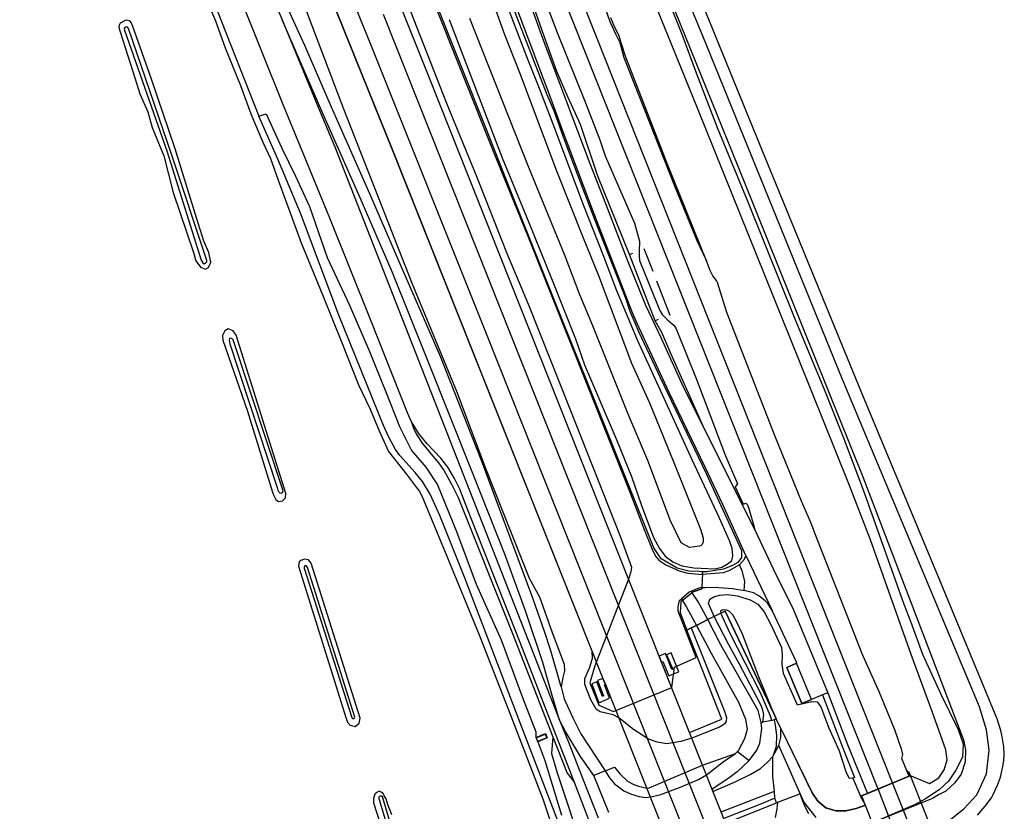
# Model space of a CAD drawing. Header units: metres. Extents: x 102000 to 105000, y 414600 to 420766.
# Tile 16 of 256: x 103266 to 103509, y 415241 to 415437. Entities that reach past the tile are written whole.
import ezdxf

# ---------------------------------------------------------------- set-up
doc = ezdxf.new("R2010")
doc.units = ezdxf.units.M
doc.layers.get('0').update_dxf_attribs({"color": 8})

msp = doc.modelspace()

# ---------------------------------------------------------------- linework, layer by layer
for p, q in [((103477.54, 415246.93), (103265.84, 415779.77)), ((103433.09, 415414.69), (103367.62, 415576.01)), ((103433.09, 415414.69), (103367.62, 415576.01)), ((103367.12, 415421.74), (103332.36, 415508.63)), ((103323.29, 415502.46), (103352.61, 415430.06)), ((103434.51, 415432.29), (103406.96, 415499.63)), ((103325.33, 415484.88), (103357.93, 415404.15)), ((103357.93, 415404.15), (103325.33, 415484.88)), ((103408.36, 415431.95), (103388.05, 415482.86)), ((103413.03, 415474.78), (103444.44, 415396.89)), ((103380.85, 415409.85), (103357.28, 415469.05)), ((103380.85, 415409.85), (103357.28, 415469.05)), ((103448.53, 415405.77), (103425.34, 415462.65)), ((103397.01, 415416.96), (103381.48, 415458.19)), ((103389.43, 415457.29), (103398.52, 415433.42)), ((103421.29, 415452.74), (103429.28, 415432.96)), ((103325.47, 415448.84), (103330.59, 415436.5)), ((103395.26, 415432.45), (103390.18, 415446.98)), ((103312.42, 415444.46), (103324.86, 415412.76)), ((103330.96, 415415.39), (103318.54, 415446.33)), ((103365.77, 415446.44), (103382.87, 415403.67)), ((103381.08, 415445.2), (103385.5, 415432.93)), ((103310.97, 415443.81), (103314.13, 415436.27)), ((103336.22, 415430.16), (103330.38, 415443)), ((103394.7, 415432.6), (103391.27, 415442.29)), ((103335.68, 415441), (103345.71, 415414.5)), ((103361.44, 415440.71), (103371.16, 415415.96)), ((103387.44, 415439.91), (103395.9, 415418.12)), ((103387.44, 415439.91), (103395.9, 415418.12)), ((103410.18, 415439.93), (103411.47, 415436.07)), ((103355.52, 415437.89), (103448.53, 415203.99)), ((103391.16, 415426.98), (103386.76, 415438.6)), ((103412.56, 415435.06), (103411.72, 415437.01)), ((103290.36, 415435.17), (103290.33, 415434.59)), ((103290.33, 415434.59), (103290.61, 415433.54)), ((103290.64, 415435.68), (103290.36, 415435.17)), ((103292.03, 415436.41), (103290.64, 415435.68)), ((103291.76, 415434.61), (103291.65, 415434.38)), ((103292.1, 415434.78), (103291.76, 415434.61)), ((103292.98, 415436.26), (103292.03, 415436.41)), ((103292.42, 415434.7), (103292.1, 415434.78)), ((103292.66, 415434.41), (103292.42, 415434.7)), ((103293.35, 415435.86), (103292.98, 415436.26)), ((103293.74, 415434.88), (103293.35, 415435.86)), ((103298.37, 415421.83), (103293.74, 415434.88)), ((103314.13, 415436.27), (103316.53, 415429.61)), ((103330.59, 415436.5), (103339.92, 415413.99)), ((103340.43, 415413.95), (103330.59, 415436.5)), ((103371.82, 415436.62), (103384.88, 415402.46)), ((103391.5, 415400.06), (103376.95, 415436.83)), ((103411.47, 415436.07), (103412.85, 415433.06)), ((103413.78, 415432.52), (103412.56, 415435.06)), ((103290.61, 415433.54), (103294.36, 415421.96)), ((103291.65, 415434.38), (103291.72, 415433.99)), ((103291.72, 415433.99), (103302.13, 415404.19)), ((103303.34, 415403.34), (103292.66, 415434.41)), ((103385.5, 415432.93), (103389.19, 415423.52)), ((103406.66, 415400.92), (103394.7, 415432.6)), ((103398.42, 415423.78), (103395.26, 415432.45)), ((103398.52, 415433.42), (103405.51, 415416.02)), ((103412.85, 415433.06), (103413.95, 415430.93)), ((103414.32, 415430.58), (103413.78, 415432.52)), ((103429.28, 415432.96), (103432.8, 415423.43)), ((103468.92, 415347.7), (103434.51, 415432.29)), ((103342.8, 415414.99), (103336.22, 415430.16)), ((103352.61, 415430.06), (103381.11, 415358.67)), ((103473.59, 415267.31), (103408.36, 415431.95)), ((103413.95, 415430.93), (103414.92, 415427.23)), ((103415.4, 415427.31), (103414.32, 415430.58)), ((103316.53, 415429.61), (103320.34, 415420.33)), ((103414.92, 415427.23), (103427.24, 415395.9)), ((103425.62, 415401.07), (103415.4, 415427.31)), ((103393.96, 415419.95), (103391.16, 415426.98)), ((103389.19, 415423.52), (103398.34, 415399.25)), ((103401.1, 415417.51), (103398.42, 415423.78)), ((103432.8, 415423.43), (103437.96, 415409.93)), ((103294.36, 415421.96), (103295.5, 415418.28)), ((103304.17, 415404.65), (103298.37, 415421.83)), ((103320.34, 415420.33), (103322.85, 415413.28)), ((103423.68, 415279.33), (103367.12, 415421.74)), ((103397.47, 415410.74), (103393.96, 415419.95)), ((103295.5, 415418.28), (103297.46, 415413.77)), ((103395.9, 415418.12), (103397.73, 415413.92)), ((103395.9, 415418.12), (103397.73, 415413.92)), ((103404.21, 415410.64), (103401.1, 415417.51)), ((103342.19, 415387.93), (103330.96, 415415.39)), ((103371.16, 415415.96), (103378.64, 415397.63)), ((103399.57, 415409.9), (103397.01, 415416.96)), ((103405.51, 415416.02), (103409.03, 415406.91)), ((103297.46, 415413.77), (103298.49, 415409.97)), ((103322.85, 415413.28), (103325.82, 415406.32)), ((103324.86, 415412.76), (103326.64, 415413.27)), ((103329.58, 415402.1), (103324.86, 415412.76)), ((103326.64, 415413.27), (103330.45, 415404.99)), ((103339.92, 415413.99), (103343.61, 415405.12)), ((103349.89, 415392.52), (103340.43, 415413.95)), ((103352.27, 415393.55), (103342.8, 415414.99)), ((103345.71, 415414.5), (103362.71, 415371.29)), ((103397.73, 415413.92), (103399.93, 415407.62)), ((103397.73, 415413.92), (103399.93, 415407.62)), ((103458.33, 415352.26), (103433.09, 415414.69)), ((103458.33, 415352.26), (103433.09, 415414.69)), ((103405.08, 415390.57), (103397.47, 415410.74)), ((103408.48, 415397.94), (103404.21, 415410.64)), ((103298.49, 415409.97), (103301.41, 415402.91)), ((103387.75, 415392.34), (103380.85, 415409.85)), ((103387.75, 415392.34), (103380.85, 415409.85)), ((103407.68, 415388.34), (103399.57, 415409.9)), ((103437.96, 415409.93), (103445.5, 415391.57)), ((103325.82, 415406.32), (103327.72, 415402.27)), ((103399.93, 415407.62), (103403.71, 415397.58)), ((103399.93, 415407.62), (103403.71, 415397.58)), ((103409.03, 415406.91), (103410.36, 415402.92)), ((103474.1, 415343.31), (103448.53, 415405.77)), ((103302.13, 415404.19), (103310.65, 415377.16)), ((103312.02, 415377.08), (103303.34, 415403.34)), ((103309.07, 415388.94), (103304.17, 415404.65)), ((103330.45, 415404.99), (103333.9, 415397.94)), ((103343.61, 415405.12), (103399.1, 415263.59)), ((103357.93, 415404.15), (103409.77, 415273.88)), ((103407.1, 415280.57), (103357.93, 415404.15)), ((103382.87, 415403.67), (103391.21, 415383.06)), ((103410.36, 415402.92), (103417.54, 415386.28)), ((103301.41, 415402.91), (103303.73, 415393.88)), ((103327.72, 415402.27), (103329.56, 415397.18)), ((103335.17, 415388.77), (103329.58, 415402.1)), ((103384.88, 415402.46), (103391.46, 415386.5)), ((103410.53, 415391.07), (103406.66, 415400.92)), ((103435.32, 415376.96), (103425.62, 415401.07)), ((103400.45, 415378.12), (103391.5, 415400.06)), ((103398.34, 415399.25), (103404.9, 415382.64)), ((103329.56, 415397.18), (103335.29, 415381.43)), ((103333.9, 415397.94), (103337.4, 415390.41)), ((103378.64, 415397.63), (103386.01, 415379.09)), ((103403.71, 415397.58), (103407.74, 415387.08)), ((103403.71, 415397.58), (103407.74, 415387.08)), ((103416.3, 415378.54), (103408.48, 415397.94)), ((103427.24, 415395.9), (103432.96, 415382.02)), ((103444.44, 415396.89), (103473.89, 415323.62)), ((103303.73, 415393.88), (103308.7, 415379.04)), ((103360.11, 415375.28), (103352.27, 415393.55)), ((103357.73, 415374.25), (103349.89, 415392.52)), ((103400.27, 415361.05), (103387.75, 415392.34)), ((103400.27, 415361.05), (103387.75, 415392.34)), ((103416.03, 415376.74), (103410.53, 415391.07)), ((103445.5, 415391.57), (103457.16, 415362.67)), ((103311.32, 415381.87), (103309.07, 415388.94)), ((103344.56, 415363.59), (103335.17, 415388.77)), ((103337.4, 415390.41), (103341.71, 415377.85)), ((103409.86, 415378.51), (103405.08, 415390.57)), ((103416.89, 415364.57), (103407.68, 415388.34)), ((103352.57, 415362.11), (103342.19, 415387.93)), ((103391.46, 415386.5), (103397.25, 415372.19)), ((103407.74, 415387.08), (103415.4, 415367.58)), ((103407.74, 415387.08), (103415.4, 415367.58)), ((103417.54, 415386.28), (103418.5, 415383.01)), ((103312.48, 415379.08), (103311.32, 415381.87)), ((103335.29, 415381.43), (103340.64, 415368.45)), ((103391.21, 415383.06), (103416.13, 415320.5)), ((103404.9, 415382.64), (103408.7, 415373.36)), ((103418.5, 415383.01), (103418.77, 415381.83)), ((103418.84, 415381.29), (103418.7, 415379.91)), ((103418.77, 415381.83), (103418.84, 415381.29)), ((103432.96, 415382.02), (103435.32, 415376.96)), ((103308.7, 415379.04), (103309.33, 415377.03)), ((103313.04, 415376.67), (103312.48, 415379.08)), ((103386.01, 415379.09), (103391.37, 415366.12)), ((103416.3, 415378.54), (103417.12, 415378.91)), ((103418.7, 415379.91), (103418.7, 415378.24)), ((103419.87, 415380.04), (103422.06, 415374.44)), ((103309.33, 415377.03), (103310.46, 415375.46)), ((103310.65, 415377.16), (103310.76, 415376.9)), ((103310.76, 415376.9), (103311.03, 415376.47)), ((103311.03, 415376.47), (103311.33, 415376.28)), ((103311.33, 415376.28), (103311.71, 415376.39)), ((103311.71, 415376.39), (103312, 415376.73)), ((103312, 415376.73), (103312.02, 415377.08)), ((103312.44, 415375.33), (103313.04, 415376.67)), ((103341.71, 415377.85), (103347.2, 415366.04)), ((103404.06, 415368.57), (103400.45, 415378.12)), ((103413.22, 415369.59), (103409.86, 415378.51)), ((103420.39, 415365.95), (103416.03, 415376.74)), ((103422.65, 415362.19), (103416.3, 415378.54)), ((103422.65, 415362.19), (103416.3, 415378.54)), ((103418.7, 415378.24), (103418.82, 415377.09)), ((103418.82, 415377.09), (103423.39, 415365.72)), ((103436.27, 415374.6), (103435.32, 415376.96)), ((103310.46, 415375.46), (103311.66, 415374.96)), ((103311.66, 415374.96), (103312.44, 415375.33)), ((103366.67, 415352.16), (103357.73, 415374.25)), ((103369.65, 415353.4), (103360.11, 415375.28)), ((103436.89, 415373.31), (103436.27, 415374.6)), ((103397.25, 415372.19), (103402.97, 415357.77)), ((103408.7, 415373.36), (103416.79, 415351.71)), ((103422.99, 415372.02), (103426.32, 415363.58)), ((103437.77, 415372.16), (103436.89, 415373.31)), ((103438.07, 415371.65), (103437.77, 415372.16)), ((103440.33, 415364.24), (103438.07, 415371.65)), ((103362.71, 415371.29), (103373.64, 415344.83)), ((103418.37, 415357.24), (103413.22, 415369.59)), ((103340.64, 415368.45), (103345.41, 415356.58)), ((103407.25, 415360.96), (103404.06, 415368.57)), ((103415.4, 415367.58), (103416.42, 415364.59)), ((103415.4, 415367.58), (103416.42, 415364.59)), ((103347.2, 415366.04), (103352.2, 415354.58)), ((103391.37, 415366.12), (103401.61, 415340.48)), ((103416.42, 415364.59), (103418.67, 415359.37)), ((103416.42, 415364.59), (103418.67, 415359.37)), ((103418.21, 415361.5), (103416.89, 415364.57)), ((103424.19, 415357.95), (103420.39, 415365.95)), ((103423.39, 415365.72), (103423.83, 415364.7)), ((103423.83, 415364.7), (103424.38, 415363.73)), ((103452.31, 415333.62), (103440.33, 415364.24)), ((103355.59, 415336.36), (103344.56, 415363.59)), ((103361.57, 415339.47), (103352.57, 415362.11)), ((103423.41, 415362.52), (103422.65, 415362.19)), ((103424.3, 415359.3), (103422.65, 415362.19)), ((103424.38, 415363.73), (103425.77, 415362.36)), ((103425.77, 415362.36), (103427.33, 415361.05)), ((103457.16, 415362.67), (103464.43, 415345.07)), ((103316.43, 415359.72), (103315.86, 415358.59)), ((103317.32, 415360.2), (103316.43, 415359.72)), ((103318.56, 415359.74), (103317.32, 415360.2)), ((103319.29, 415358.65), (103318.56, 415359.74)), ((103406.01, 415346.96), (103400.27, 415361.05)), ((103406.01, 415346.96), (103400.27, 415361.05)), ((103415.97, 415339.14), (103407.25, 415360.96)), ((103426.15, 415344.5), (103418.21, 415361.5)), ((103418.67, 415359.37), (103423.92, 415348.16)), ((103418.67, 415359.37), (103423.92, 415348.16)), ((103426.53, 415354.15), (103424.3, 415359.3)), ((103427.33, 415361.05), (103427.85, 415360.23)), ((103427.85, 415360.23), (103432.78, 415347.97)), ((103315.86, 415358.59), (103315.98, 415357.41)), ((103315.98, 415357.41), (103322.05, 415339.9)), ((103317.63, 415357.79), (103317.51, 415357.49)), ((103317.51, 415357.49), (103317.67, 415356.49)), ((103317.91, 415357.89), (103317.63, 415357.79)), ((103318.3, 415357.71), (103317.91, 415357.89)), ((103318.51, 415357.46), (103318.3, 415357.71)), ((103318.6, 415357.25), (103318.51, 415357.46)), ((103330.84, 415320.17), (103318.6, 415357.25)), ((103331.56, 415319.5), (103319.29, 415358.65)), ((103381.11, 415358.67), (103444.22, 415200)), ((103402.97, 415357.77), (103405.27, 415351.3)), ((103431.82, 415327.83), (103418.37, 415357.24)), ((103429.37, 415346.56), (103424.19, 415357.95)), ((103317.67, 415356.49), (103329.34, 415321)), ((103345.41, 415356.58), (103349.43, 415346.39)), ((103352.2, 415354.58), (103356.19, 415344.68)), ((103377.52, 415324.92), (103366.67, 415352.16)), ((103379.79, 415327.72), (103369.65, 415353.4)), ((103434.88, 415335.42), (103426.53, 415354.15)), ((103470.5, 415321.95), (103458.33, 415352.26)), ((103470.5, 415321.95), (103458.33, 415352.26)), ((103405.27, 415351.3), (103413.06, 415333.03)), ((103416.79, 415351.71), (103421.28, 415341.9)), ((103423.92, 415348.16), (103435.16, 415324.62)), ((103423.92, 415348.16), (103435.16, 415324.62)), ((103432.78, 415347.97), (103440.03, 415328.83)), ((103502.75, 415266.88), (103468.92, 415347.7)), ((103349.43, 415346.39), (103352.32, 415340.39)), ((103356.19, 415344.68), (103359.61, 415336.12)), ((103373.64, 415344.83), (103380.66, 415326.21)), ((103422.3, 415306.08), (103406.01, 415346.96)), ((103422.3, 415306.08), (103406.01, 415346.96)), ((103434.88, 415335.42), (103429.37, 415346.56)), ((103464.43, 415345.07), (103468.99, 415333.72)), ((103435.04, 415326.08), (103426.15, 415344.5)), ((103492.46, 415299.27), (103474.1, 415343.31)), ((103322.05, 415339.9), (103328.21, 415319.9)), ((103352.32, 415340.39), (103354.53, 415335.03)), ((103401.61, 415340.48), (103414.04, 415309.03)), ((103421.28, 415341.9), (103427.27, 415327.23)), ((103362.48, 415337.4), (103361.57, 415339.47)), ((103362.48, 415337.4), (103362.99, 415335.67)), ((103364.25, 415334.4), (103362.48, 415337.4)), ((103420.9, 415327.69), (103415.97, 415339.14)), ((103354.53, 415335.03), (103356.88, 415329.91)), ((103356.9, 415333.41), (103355.59, 415336.36)), ((103359.61, 415336.12), (103362.56, 415330.14)), ((103362.99, 415335.67), (103363.79, 415334.14)), ((103445.4, 415314.43), (103434.88, 415335.42)), ((103358.59, 415330.38), (103356.9, 415333.41)), ((103363.79, 415334.14), (103365.19, 415331.97)), ((103366.39, 415331.8), (103364.25, 415334.4)), ((103413.06, 415333.03), (103416.83, 415323.77)), ((103458.8, 415317.62), (103452.31, 415333.62)), ((103468.99, 415333.72), (103474.03, 415320.43)), ((103359.62, 415328.92), (103358.59, 415330.38)), ((103362.56, 415330.14), (103366.07, 415326.02)), ((103365.19, 415331.97), (103368.24, 415328.29)), ((103369.77, 415328.3), (103366.39, 415331.8)), ((103356.88, 415329.91), (103361.21, 415324.4)), ((103363.42, 415324.71), (103359.62, 415328.92)), ((103368.24, 415328.29), (103369.21, 415327.12)), ((103371.5, 415326.07), (103369.77, 415328.3)), ((103392.49, 415293.69), (103379.79, 415327.72)), ((103426.43, 415312.82), (103420.9, 415327.69)), ((103438.58, 415313.46), (103431.82, 415327.83)), ((103440.03, 415328.83), (103443.02, 415321.91)), ((103366.07, 415326.02), (103368.92, 415321.65)), ((103369.21, 415327.12), (103370.62, 415325.14)), ((103373.17, 415323.23), (103371.5, 415326.07)), ((103380.66, 415326.21), (103391.6, 415298.65)), ((103427.27, 415327.23), (103433.87, 415310.73)), ((103439.37, 415316.85), (103435.04, 415326.08)), ((103361.21, 415324.4), (103363.69, 415321.06)), ((103365.27, 415322.54), (103363.42, 415324.71)), ((103370.62, 415325.14), (103372.41, 415321.86)), ((103374.5, 415320.63), (103373.17, 415323.23)), ((103385.56, 415304.52), (103377.52, 415324.92)), ((103416.83, 415323.77), (103419.22, 415316.8)), ((103435.16, 415324.62), (103443.95, 415305.42)), ((103435.16, 415324.62), (103443.95, 415305.42)), ((103473.89, 415323.62), (103498.73, 415258.73)), ((103329.34, 415321), (103329.52, 415320.34)), ((103329.52, 415320.34), (103329.71, 415320.01)), ((103363.69, 415321.06), (103364.43, 415320.2)), ((103367.15, 415319.34), (103365.27, 415322.54)), ((103368.92, 415321.65), (103373.68, 415310.13)), ((103372.41, 415321.86), (103374.06, 415318.51)), ((103376.17, 415316.07), (103374.5, 415320.63)), ((103416.13, 415320.5), (103419.98, 415310.68)), ((103443.02, 415321.91), (103442.38, 415321.17)), ((103442.38, 415321.17), (103444.41, 415316.9)), ((103442.38, 415321.17), (103444.41, 415316.9)), ((103475.82, 415308.1), (103470.5, 415321.95)), ((103475.82, 415308.1), (103470.5, 415321.95)), ((103474.03, 415320.43), (103484.01, 415292.21)), ((103328.21, 415319.9), (103328.44, 415319.23)), ((103328.44, 415319.23), (103329.02, 415318.04)), ((103329.02, 415318.04), (103329.75, 415317.55)), ((103329.71, 415320.01), (103330.06, 415319.67)), ((103330.06, 415319.67), (103330.39, 415319.6)), ((103330.39, 415319.6), (103330.67, 415319.76)), ((103330.67, 415319.76), (103330.84, 415320.17)), ((103330.73, 415317.75), (103331.42, 415318.48)), ((103331.42, 415318.48), (103331.56, 415319.5)), ((103364.43, 415320.2), (103365.09, 415318.94)), ((103365.09, 415318.94), (103371.25, 415304.06)), ((103369.5, 415314.14), (103367.15, 415319.34)), ((103374.06, 415318.51), (103387.47, 415284.96)), ((103329.75, 415317.55), (103330.73, 415317.75)), ((103389.37, 415282.7), (103376.17, 415316.07)), ((103419.22, 415316.8), (103422.27, 415308.66)), ((103445.01, 415304.2), (103439.37, 415316.85)), ((103444.41, 415316.9), (103445.02, 415317.12)), ((103445.02, 415317.12), (103445.44, 415316.72)), ((103445.44, 415316.72), (103445.82, 415315.84)), ((103445.82, 415315.84), (103447.12, 415311.22)), ((103461.1, 415312.38), (103458.8, 415317.62)), ((103375.75, 415298.48), (103369.5, 415314.14)), ((103441.09, 415307.71), (103438.58, 415313.46)), ((103447.24, 415310.53), (103445.4, 415314.43)), ((103419.98, 415310.68), (103421.84, 415305.92)), ((103429.05, 415307.33), (103426.43, 415312.82)), ((103433.87, 415310.73), (103434.55, 415308.58)), ((103447.12, 415311.22), (103447.24, 415310.53)), ((103462.23, 415309.32), (103461.1, 415312.38)), ((103373.68, 415310.13), (103378.48, 415297.17)), ((103414.04, 415309.03), (103416.83, 415301.35)), ((103422.27, 415308.66), (103423.73, 415305.99)), ((103434.55, 415308.58), (103434.54, 415307.61)), ((103447.24, 415310.53), (103451.87, 415300.75)), ((103471.9, 415284.79), (103462.23, 415309.32)), ((103421.84, 415305.92), (103422.78, 415304.09)), ((103424.16, 415303.37), (103422.3, 415306.08)), ((103424.16, 415303.37), (103422.3, 415306.08)), ((103423.73, 415305.99), (103425.14, 415304.09)), ((103431.11, 415306.22), (103429.05, 415307.33)), ((103433.57, 415306.52), (103431.11, 415306.22)), ((103434.01, 415306.73), (103433.57, 415306.52)), ((103434.23, 415306.95), (103434.01, 415306.73)), ((103434.54, 415307.61), (103434.23, 415306.95)), ((103441.66, 415305.93), (103441.09, 415307.71)), ((103441.81, 415304.15), (103441.66, 415305.93)), ((103485.87, 415279.78), (103475.82, 415308.1)), ((103485.87, 415279.78), (103475.82, 415308.1)), ((103336.12, 415303.34), (103335.26, 415302.99)), ((103337.14, 415303.12), (103336.12, 415303.34)), ((103371.25, 415304.06), (103379.23, 415284.61)), ((103390.74, 415290.29), (103385.56, 415304.52)), ((103422.78, 415304.09), (103423.55, 415303.05)), ((103428.14, 415301.09), (103424.16, 415303.37)), ((103428.14, 415301.09), (103424.16, 415303.37)), ((103425.14, 415304.09), (103427.07, 415302.7)), ((103441.57, 415303.02), (103441.81, 415304.15)), ((103443.94, 415303.7), (103443.05, 415302.51)), ((103443.94, 415303.7), (103443.05, 415302.51)), ((103443.52, 415301.96), (103444.71, 415303.33)), ((103443.95, 415305.42), (103443.94, 415303.7)), ((103443.95, 415305.42), (103443.94, 415303.7)), ((103444.71, 415303.33), (103445.01, 415304.2)), ((103445.01, 415304.2), (103451.54, 415290.64)), ((103334.77, 415302.63), (103334.66, 415301.57)), ((103334.66, 415301.57), (103346.4, 415263.94)), ((103335.26, 415302.99), (103334.77, 415302.63)), ((103336.23, 415301.68), (103336.05, 415301.45)), ((103336.05, 415301.45), (103336.06, 415301.06)), ((103336.06, 415301.06), (103347.7, 415264.47)), ((103336.48, 415301.66), (103336.23, 415301.68)), ((103336.71, 415301.48), (103336.48, 415301.66)), ((103336.84, 415301.24), (103336.71, 415301.48)), ((103348.58, 415264.29), (103336.84, 415301.24)), ((103337.75, 415302.29), (103337.14, 415303.12)), ((103349.85, 415264.04), (103337.75, 415302.29)), ((103416.83, 415301.35), (103416.7, 415300.17)), ((103423.55, 415303.05), (103425.29, 415301.88)), ((103425.29, 415301.88), (103428.58, 415300.44)), ((103427.07, 415302.7), (103429.25, 415301.71)), ((103430.96, 415300.36), (103428.14, 415301.09)), ((103430.96, 415300.36), (103428.14, 415301.09)), ((103429.25, 415301.71), (103432.23, 415301.17)), ((103432.23, 415301.17), (103437.36, 415300.97)), ((103439.57, 415300.87), (103435.43, 415300.18)), ((103439.57, 415300.87), (103435.43, 415300.18)), ((103437.36, 415300.97), (103439.09, 415301.38)), ((103439.09, 415301.38), (103440.69, 415302.23)), ((103441.74, 415301.78), (103439.57, 415300.87)), ((103441.74, 415301.78), (103439.57, 415300.87)), ((103440.69, 415302.23), (103441.57, 415303.02)), ((103443.52, 415301.96), (103440.89, 415300.42)), ((103443.05, 415302.51), (103441.74, 415301.78)), ((103443.05, 415302.51), (103441.74, 415301.78)), ((103444.25, 415300.17), (103443.52, 415301.96)), ((103389.39, 415262.9), (103375.75, 415298.48)), ((103391.6, 415298.65), (103394.12, 415294.01)), ((103416.7, 415300.17), (103416.1, 415298.42)), ((103428.58, 415300.44), (103430.76, 415299.84)), ((103430.76, 415299.84), (103434.32, 415299.52)), ((103433.53, 415300.25), (103430.96, 415300.36)), ((103433.53, 415300.25), (103430.96, 415300.36)), ((103435.43, 415300.18), (103433.53, 415300.25)), ((103434.33, 415300.21), (103433.53, 415300.25)), ((103434.32, 415299.52), (103434.28, 415298.39)), ((103434.32, 415299.52), (103434.28, 415298.39)), ((103439.44, 415299.91), (103434.32, 415299.52)), ((103434.34, 415299.89), (103434.32, 415299.52)), ((103434.32, 415299.52), (103434.34, 415299.89)), ((103435.43, 415300.18), (103434.33, 415300.21)), ((103434.34, 415299.89), (103434.33, 415300.21)), ((103440.89, 415300.42), (103439.44, 415299.91)), ((103444.81, 415297.83), (103444.25, 415300.17)), ((103451.87, 415300.75), (103456.81, 415290.8)), ((103506.98, 415264.09), (103492.46, 415299.27)), ((103378.48, 415297.17), (103384.64, 415283.4)), ((103416.1, 415298.42), (103407.79, 415276.98)), ((103433.48, 415296.19), (103431.62, 415295.38)), ((103434.19, 415296.02), (103432.05, 415295.22)), ((103432.05, 415295.22), (103434.19, 415296.02)), ((103434.2, 415296.33), (103433.48, 415296.19)), ((103434.2, 415296.33), (103434.19, 415296.02)), ((103434.19, 415296.02), (103434.2, 415296.33)), ((103434.28, 415298.39), (103434.2, 415296.33)), ((103434.28, 415298.39), (103434.2, 415296.33)), ((103434.2, 415296.33), (103435.1, 415296.36)), ((103435.1, 415296.36), (103437.2, 415296.4)), ((103437.2, 415296.4), (103441.82, 415296.08)), ((103441.82, 415296.08), (103444.66, 415295.62)), ((103444.66, 415295.62), (103444.81, 415297.83)), ((103395.48, 415285.23), (103392.49, 415293.69)), ((103394.12, 415294.01), (103397.29, 415285.21)), ((103431.05, 415295.13), (103429.17, 415293.51)), ((103431.84, 415295.04), (103429.41, 415293.11)), ((103431.84, 415295.04), (103429.41, 415293.11)), ((103431.62, 415295.38), (103431.05, 415295.13)), ((103431.84, 415295.04), (103431.62, 415295.38)), ((103432.05, 415295.22), (103431.84, 415295.04)), ((103431.84, 415295.04), (103432.05, 415295.22)), ((103433.2, 415292.96), (103431.84, 415295.04)), ((103436.18, 415293.41), (103437.11, 415294.01)), ((103437.11, 415294.01), (103438.52, 415294.39)), ((103438.52, 415294.39), (103440.56, 415294.57)), ((103440.56, 415294.57), (103442.88, 415294.24)), ((103442.88, 415294.24), (103446.09, 415293.3)), ((103446.94, 415294.97), (103444.66, 415295.62)), ((103448.27, 415294.3), (103446.94, 415294.97)), ((103449.8, 415293.05), (103448.27, 415294.3)), ((103428.31, 415291.56), (103428.71, 415293.11)), ((103428.32, 415290.47), (103428.31, 415291.56)), ((103428.71, 415293.11), (103429.17, 415293.51)), ((103428.99, 415292.77), (103428.83, 415290.07)), ((103428.99, 415292.77), (103428.83, 415290.07)), ((103429.41, 415293.11), (103428.99, 415292.77)), ((103429.41, 415293.11), (103428.99, 415292.77)), ((103429.17, 415293.51), (103429.41, 415293.11)), ((103429.41, 415293.11), (103430.43, 415291.45)), ((103430.43, 415291.45), (103432.83, 415286.97)), ((103435.63, 415288.38), (103433.2, 415292.96)), ((103435.8, 415292.39), (103436.18, 415293.41)), ((103437.25, 415289.19), (103435.8, 415292.39)), ((103446.09, 415293.3), (103447.97, 415292.17)), ((103447.97, 415292.17), (103449.6, 415290.33)), ((103450.47, 415292.33), (103449.8, 415293.05)), ((103451.54, 415290.64), (103450.47, 415292.33)), ((103484.01, 415292.21), (103485.74, 415287.8)), ((103394.98, 415277.78), (103390.74, 415290.29)), ((103432.77, 415279), (103428.32, 415290.47)), ((103428.83, 415290.07), (103430.5, 415285.81)), ((103428.83, 415290.07), (103430.5, 415285.81)), ((103437.25, 415289.19), (103435.63, 415288.38)), ((103437.25, 415289.19), (103435.63, 415288.38)), ((103437.88, 415289.51), (103437.25, 415289.19)), ((103437.88, 415289.51), (103437.25, 415289.19)), ((103440.87, 415282.14), (103437.25, 415289.19)), ((103438.88, 415289.99), (103437.88, 415289.51)), ((103438.88, 415289.99), (103437.88, 415289.51)), ((103439.36, 415290.82), (103438.8, 415290.53)), ((103438.8, 415290.53), (103438.88, 415289.99)), ((103438.88, 415289.99), (103439.92, 415290.49)), ((103439.92, 415290.49), (103438.88, 415289.99)), ((103441.11, 415285.1), (103438.88, 415289.99)), ((103440.38, 415290.74), (103439.36, 415290.82)), ((103439.92, 415290.49), (103451.96, 415265.17)), ((103451.96, 415265.17), (103439.92, 415290.49)), ((103441.05, 415290.39), (103440.38, 415290.74)), ((103441.84, 415289.61), (103441.05, 415290.39)), ((103442.79, 415287.8), (103441.84, 415289.61)), ((103449.6, 415290.33), (103451.25, 415287.15)), ((103457.6, 415277.7), (103451.54, 415290.64)), ((103456.81, 415290.8), (103465.25, 415270.33)), ((103430.5, 415285.81), (103431.54, 415286.33)), ((103431.54, 415286.33), (103430.5, 415285.81)), ((103431.54, 415286.33), (103432.83, 415286.97)), ((103432.83, 415286.97), (103431.54, 415286.33)), ((103431.54, 415286.33), (103439.85, 415265.57)), ((103432.83, 415286.97), (103435.63, 415288.38)), ((103435.63, 415288.38), (103432.83, 415286.97)), ((103432.83, 415286.97), (103436.48, 415280.09)), ((103438.97, 415282), (103435.63, 415288.38)), ((103444.21, 415284.76), (103442.79, 415287.8)), ((103451.25, 415287.15), (103453.85, 415281.52)), ((103485.74, 415287.8), (103488.63, 415279.87)), ((103379.23, 415284.61), (103387.03, 415264.62)), ((103387.47, 415284.96), (103397.42, 415259.48)), ((103396.94, 415280.69), (103395.48, 415285.23)), ((103397.29, 415285.21), (103400.23, 415277.35)), ((103439.16, 415263.78), (103430.5, 415285.81)), ((103448.66, 415270.32), (103441.11, 415285.1)), ((103448.09, 415274.67), (103444.21, 415284.76)), ((103473.75, 415279.9), (103471.9, 415284.79)), ((103384.64, 415283.4), (103389.95, 415269.18)), ((103397.12, 415262.74), (103389.37, 415282.7)), ((103448.05, 415265.92), (103438.97, 415282)), ((103443.51, 415277.37), (103440.87, 415282.14)), ((103453.85, 415281.52), (103454, 415279.76)), ((103399.43, 415271.81), (103396.94, 415280.69)), ((103407.23, 415278.85), (103407.1, 415280.57)), ((103425.21, 415279.99), (103423.68, 415279.33)), ((103424.25, 415277.89), (103423.68, 415279.33)), ((103423.68, 415279.33), (103424.25, 415277.89)), ((103426.79, 415276.07), (103425.21, 415279.99)), ((103426.58, 415280.21), (103425.49, 415279.72)), ((103425.49, 415279.72), (103427, 415276.17)), ((103427.92, 415276.89), (103426.58, 415280.21)), ((103427.44, 415276.68), (103432.77, 415279)), ((103436.48, 415280.09), (103443.22, 415268.03)), ((103454, 415279.76), (103453.89, 415277.27)), ((103478.05, 415270.4), (103473.75, 415279.9)), ((103491.04, 415265.72), (103485.87, 415279.78)), ((103491.04, 415265.72), (103485.87, 415279.78)), ((103488.63, 415279.87), (103493.15, 415269.99)), ((103397.06, 415270.24), (103394.98, 415277.78)), ((103400.23, 415277.35), (103400.26, 415275.78)), ((103405.35, 415273.88), (103406.53, 415276.61)), ((103406.53, 415276.61), (103407.23, 415278.85)), ((103407.79, 415276.98), (103406.56, 415272.78)), ((103424.25, 415277.89), (103424.6, 415278.03)), ((103455.23, 415200), (103424.25, 415277.89)), ((103424.6, 415278.03), (103426.06, 415274.52)), ((103426.75, 415271.6), (103427.44, 415276.68)), ((103428.47, 415275.53), (103427.92, 415276.89)), ((103448.69, 415267.49), (103443.51, 415277.37)), ((103453.89, 415277.27), (103454.24, 415275.16)), ((103455.2, 415276.58), (103457.37, 415277.59)), ((103457.37, 415277.59), (103455.2, 415276.58)), ((103458.89, 415267.68), (103455.2, 415276.58)), ((103455.2, 415276.58), (103458.89, 415267.68)), ((103457.51, 415277.65), (103457.37, 415277.59)), ((103457.51, 415277.65), (103457.6, 415277.7)), ((103461.24, 415268.68), (103457.51, 415277.65)), ((103400.26, 415275.78), (103399.85, 415274.12)), ((103426.06, 415274.52), (103427.21, 415275)), ((103427, 415276.17), (103426.79, 415276.07)), ((103427.21, 415275), (103428.47, 415275.53)), ((103451.96, 415265.17), (103448.09, 415274.67)), ((103454.24, 415275.16), (103457.73, 415267.37)), ((103399.85, 415274.12), (103399.43, 415271.81)), ((103399.43, 415271.81), (103400.2, 415268.86)), ((103405.31, 415272.33), (103405.35, 415273.88)), ((103406.76, 415268.59), (103405.31, 415272.33)), ((103406.56, 415272.78), (103408.75, 415267.29)), ((103408.3, 415273.02), (103407.01, 415272.52)), ((103407.01, 415272.52), (103408.8, 415267.86)), ((103409.68, 415269.43), (103408.3, 415273.02)), ((103409.77, 415273.88), (103408.46, 415273.33)), ((103408.46, 415273.33), (103409.95, 415269.53)), ((103409.77, 415273.88), (103410.38, 415272.35)), ((103410.38, 415272.35), (103409.77, 415273.88)), ((103410.17, 415272.26), (103410.38, 415272.35)), ((103411.43, 415268.98), (103410.17, 415272.26)), ((103410.38, 415272.35), (103437.78, 415203.55)), ((103399.1, 415263.59), (103397.06, 415270.24)), ((103409.95, 415269.53), (103409.68, 415269.43)), ((103412.42, 415265.73), (103426.75, 415271.6)), ((103451.12, 415264.52), (103448.66, 415270.32)), ((103464, 415269.82), (103461.24, 415268.68)), ((103465.25, 415270.33), (103464, 415269.82)), ((103464, 415269.82), (103468.92, 415256.92)), ((103465.25, 415270.33), (103470.15, 415257.53)), ((103481.82, 415261.21), (103478.05, 415270.4)), ((103493.15, 415269.99), (103497.45, 415261.24)), ((103389.95, 415269.18), (103393.25, 415260.71)), ((103400.2, 415268.86), (103402.31, 415264.1)), ((103408.07, 415266.31), (103406.76, 415268.59)), ((103408.75, 415267.29), (103412.42, 415265.73)), ((103408.8, 415267.86), (103411.43, 415268.98)), ((103443.22, 415268.03), (103444.98, 415263.78)), ((103449.2, 415266.34), (103448.69, 415267.49)), ((103457.73, 415267.37), (103461.35, 415268.19)), ((103461.24, 415268.68), (103458.89, 415267.68)), ((103458.89, 415267.68), (103461.24, 415268.68)), ((103461.35, 415268.19), (103462.61, 415268.12)), ((103462.61, 415268.12), (103463.54, 415266.84)), ((103463.54, 415266.84), (103465.48, 415261.86)), ((103481.27, 415248.06), (103473.59, 415267.31)), ((103504.45, 415261.18), (103502.75, 415266.88)), ((103347.7, 415264.47), (103347.76, 415264.29)), ((103387.03, 415264.62), (103395.04, 415243.9)), ((103409.11, 415265.6), (103408.07, 415266.31)), ((103412.29, 415264.89), (103409.11, 415265.6)), ((103413.74, 415264.17), (103412.29, 415264.89)), ((103439.85, 415265.57), (103440.27, 415264.17)), ((103448.87, 415262.97), (103448.05, 415265.92)), ((103449.47, 415264.93), (103449.2, 415266.34)), ((103449.26, 415263.05), (103449.47, 415264.93)), ((103451.43, 415263.49), (103451.12, 415264.52)), ((103451.96, 415265.17), (103452.57, 415263.89)), ((103452.57, 415263.89), (103451.96, 415265.17)), ((103494.4, 415256.21), (103491.04, 415265.72)), ((103494.4, 415256.21), (103491.04, 415265.72)), ((103346.4, 415263.94), (103346.76, 415263.08)), ((103346.76, 415263.08), (103347.39, 415262.3)), ((103347.39, 415262.3), (103348.63, 415261.99)), ((103347.76, 415264.29), (103347.97, 415263.99)), ((103347.97, 415263.99), (103348.17, 415263.91)), ((103348.17, 415263.91), (103348.47, 415264.03)), ((103348.47, 415264.03), (103348.58, 415264.29)), ((103348.63, 415261.99), (103349.64, 415262.78)), ((103349.64, 415262.78), (103349.85, 415264.04)), ((103402.86, 415227.86), (103389.39, 415262.9)), ((103402.78, 415248.16), (103397.12, 415262.74)), ((103399.1, 415263.59), (103401.41, 415257.71)), ((103400.57, 415260.72), (103399.1, 415263.59)), ((103402.31, 415264.1), (103404.35, 415260.22)), ((103417.35, 415261.27), (103413.74, 415264.17)), ((103431.17, 415260.48), (103439.16, 415263.78)), ((103439.41, 415262.31), (103438.52, 415261.8)), ((103439.77, 415262.63), (103439.41, 415262.31)), ((103440.16, 415263.32), (103439.77, 415262.63)), ((103440.27, 415264.17), (103440.16, 415263.32)), ((103444.98, 415263.78), (103445.34, 415261.29)), ((103448.87, 415262.97), (103449.26, 415263.05)), ((103449.01, 415261.48), (103448.87, 415262.97)), ((103451.43, 415263.49), (103449.26, 415263.05)), ((103451.46, 415263.5), (103451.43, 415263.49)), ((103452, 415263.65), (103451.46, 415263.5)), ((103452.57, 415263.89), (103452, 415263.65)), ((103452, 415263.65), (103452.3, 415262.35)), ((103452.3, 415262.35), (103452.58, 415259.89)), ((103453.71, 415261.53), (103452.57, 415263.89)), ((103453.71, 415261.53), (103452.57, 415263.89)), ((103507.05, 415263.86), (103506.98, 415264.09)), ((103507.96, 415261.04), (103507.05, 415263.86)), ((103393.25, 415260.71), (103393.25, 415259.31)), ((103393.25, 415259.31), (103395.6, 415260.25)), ((103393.29, 415259.22), (103395.55, 415260.12)), ((103395.55, 415260.12), (103395.92, 415259.22)), ((103395.6, 415260.25), (103396.04, 415259.16)), ((103404.21, 415254.58), (103400.57, 415260.72)), ((103404.35, 415260.22), (103410.36, 415251.06)), ((103421.05, 415258.89), (103417.35, 415261.27)), ((103438.52, 415261.8), (103431.7, 415259.14)), ((103445.34, 415261.29), (103444.71, 415258.92)), ((103448.54, 415257.91), (103449.01, 415261.48)), ((103452.58, 415259.89), (103452.53, 415257.03)), ((103453.72, 415259.26), (103453.71, 415261.53)), ((103453.71, 415261.53), (103461.4, 415245.58)), ((103455.3, 415258.24), (103453.71, 415261.53)), ((103465.48, 415261.86), (103468.12, 415255.97)), ((103483.57, 415256.15), (103481.82, 415261.21)), ((103497.45, 415261.24), (103498.7, 415257.68)), ((103505.1, 415256.16), (103504.45, 415261.18)), ((103508.27, 415259.43), (103507.96, 415261.04)), ((103393.25, 415259.31), (103393.29, 415259.22)), ((103393.29, 415259.22), (103393.65, 415258.31)), ((103395.92, 415259.22), (103393.65, 415258.31)), ((103393.65, 415258.31), (103393.69, 415258.22)), ((103396.04, 415259.16), (103393.69, 415258.22)), ((103393.69, 415258.22), (103395.47, 415253.56)), ((103397.42, 415259.48), (103397.07, 415255.3)), ((103397.42, 415259.48), (103400.93, 415250.48)), ((103401.41, 415257.71), (103404.91, 415248.81)), ((103423.16, 415258.1), (103421.05, 415258.89)), ((103425.56, 415257.74), (103423.16, 415258.1)), ((103429.01, 415258.29), (103425.56, 415257.74)), ((103431.7, 415259.14), (103429.01, 415258.29)), ((103444.71, 415258.92), (103443.27, 415256.14)), ((103447.73, 415256.17), (103448.54, 415257.91)), ((103451.7, 415254.59), (103453.18, 415257.31)), ((103453.18, 415257.31), (103453.72, 415259.26)), ((103459.37, 415243.37), (103453.18, 415257.31)), ((103461.4, 415245.58), (103455.3, 415258.24)), ((103470.15, 415257.53), (103475.06, 415245.48)), ((103498.7, 415257.68), (103498.49, 415254.45)), ((103498.73, 415258.73), (103499.28, 415256.22)), ((103508.75, 415256.93), (103508.27, 415259.43)), ((103397.07, 415255.3), (103398.47, 415250.53)), ((103434.37, 415252.44), (103442.51, 415255.35)), ((103439.46, 415253.26), (103442.51, 415255.35)), ((103442.51, 415255.35), (103442.99, 415255.85)), ((103443.27, 415256.14), (103442.99, 415255.85)), ((103442.99, 415255.85), (103445.84, 415253.59)), ((103445.84, 415253.59), (103447.73, 415256.17)), ((103452.53, 415257.03), (103451.7, 415254.59)), ((103468.12, 415255.97), (103469.75, 415250.9)), ((103468.92, 415256.92), (103471.9, 415249.43)), ((103483.79, 415255.04), (103483.57, 415256.15)), ((103483.58, 415254.05), (103483.79, 415255.04)), ((103494.73, 415253.8), (103494.4, 415256.21)), ((103494.73, 415253.8), (103494.4, 415256.21)), ((103499.28, 415256.22), (103499.19, 415253.28)), ((103504.44, 415250.32), (103505.1, 415256.16)), ((103508.7, 415253.54), (103508.84, 415255.08)), ((103508.84, 415255.08), (103508.75, 415256.93)), ((103395.47, 415253.56), (103399.56, 415240.12)), ((103407.52, 415249.93), (103404.21, 415254.58)), ((103421.19, 415246.81), (103434.37, 415252.44)), ((103435.31, 415250.07), (103439.46, 415253.26)), ((103445.84, 415253.59), (103442.91, 415250.81)), ((103448.66, 415251.6), (103450.34, 415253.1)), ((103450.34, 415253.1), (103451.7, 415254.59)), ((103451.71, 415249.64), (103451.7, 415254.59)), ((103485.21, 415250.05), (103483.58, 415254.05)), ((103485.21, 415250.05), (103483.58, 415254.05)), ((103493.99, 415251.33), (103494.73, 415253.8)), ((103493.99, 415251.33), (103494.73, 415253.8)), ((103498.49, 415254.45), (103496.84, 415251.2)), ((103499.19, 415253.28), (103498.22, 415250.21)), ((103508.45, 415252.08), (103508.7, 415253.54)), ((103398.47, 415250.53), (103401.52, 415241.41)), ((103400.93, 415250.48), (103402.78, 415248.16)), ((103410.36, 415251.06), (103407.52, 415249.93)), ((103411.27, 415240.77), (103407.52, 415249.93)), ((103410.36, 415251.06), (103412.65, 415251.96)), ((103410.36, 415251.06), (103411.38, 415249.31)), ((103412.65, 415251.96), (103414.01, 415250.24)), ((103414.01, 415250.24), (103415.84, 415248.53)), ((103433.34, 415248.94), (103435.31, 415250.07)), ((103442.91, 415250.81), (103440.59, 415249.06)), ((103442.41, 415248.29), (103446.09, 415250.14)), ((103446.09, 415250.14), (103448.66, 415251.6)), ((103469.75, 415250.9), (103470.44, 415249.3)), ((103485.43, 415250.5), (103484.84, 415250.95)), ((103484.84, 415250.95), (103485.33, 415249.74)), ((103485.33, 415249.74), (103485.21, 415250.05)), ((103485.21, 415250.05), (103490.39, 415247.9)), ((103485.33, 415249.74), (103485.21, 415250.05)), ((103485.21, 415250.05), (103490.39, 415247.9)), ((103492.91, 415231.5), (103485.43, 415250.5)), ((103492.64, 415249.33), (103493.99, 415251.33)), ((103492.64, 415249.33), (103493.99, 415251.33)), ((103496.84, 415251.2), (103495.08, 415248.53)), ((103498.22, 415250.21), (103496.65, 415248.08)), ((103502.07, 415245.09), (103504.44, 415250.32)), ((103507.86, 415249.45), (103508.45, 415252.08)), ((103410.42, 415228.13), (103402.78, 415248.16)), ((103404.91, 415248.81), (103408.59, 415239.47)), ((103411.38, 415249.31), (103412.67, 415247.8)), ((103412.67, 415247.8), (103414.93, 415246.09)), ((103415.84, 415248.53), (103417.26, 415247.73)), ((103417.26, 415247.73), (103418.54, 415247.24)), ((103429.12, 415247.1), (103433.34, 415248.94)), ((103440.59, 415249.06), (103436.7, 415246.54)), ((103436.94, 415245.95), (103442.41, 415248.29)), ((103452.14, 415246.02), (103451.71, 415249.64)), ((103470.44, 415249.3), (103471.47, 415249.25)), ((103471.9, 415249.43), (103471.47, 415249.25)), ((103471.9, 415249.43), (103471.47, 415249.25)), ((103471.47, 415249.25), (103473.34, 415244.77)), ((103471.47, 415249.25), (103473.34, 415244.77)), ((103485.33, 415249.74), (103473.6, 415244.88)), ((103475.06, 415245.48), (103485.33, 415249.74)), ((103475.06, 415245.48), (103485.33, 415249.74)), ((103500.44, 415200), (103481.27, 415248.06)), ((103490.39, 415247.9), (103492.64, 415249.33)), ((103490.39, 415247.9), (103492.64, 415249.33)), ((103495.08, 415248.53), (103492.79, 415246.37)), ((103496.65, 415248.08), (103494.4, 415246.03)), ((103506.07, 415245.17), (103507.18, 415247.54)), ((103507.18, 415247.54), (103507.86, 415249.45)), ((103353.5, 415245.25), (103353.13, 415244.23)), ((103353.53, 415245.35), (103353.5, 415245.25)), ((103353.94, 415245.72), (103353.53, 415245.35)), ((103354.59, 415245.99), (103353.94, 415245.72)), ((103355.03, 415245.74), (103354.59, 415245.99)), ((103355.56, 415245.44), (103355.03, 415245.74)), ((103355.79, 415244.86), (103355.56, 415245.44)), ((103414.93, 415246.09), (103416.55, 415245.37)), ((103416.55, 415245.37), (103418.76, 415244.7)), ((103418.54, 415247.24), (103420.69, 415246.78)), ((103420.69, 415246.78), (103421.19, 415246.81)), ((103421.56, 415244.59), (103424.04, 415245.23)), ((103424.04, 415245.23), (103429.12, 415247.1)), ((103436.7, 415246.54), (103436.94, 415245.95)), ((103438.95, 415240.91), (103452.14, 415246.02)), ((103452.19, 415244.31), (103452.14, 415246.02)), ((103452.96, 415243.28), (103458.4, 415245.38)), ((103458.4, 415245.38), (103459.51, 415242.44)), ((103461.4, 415245.58), (103462.78, 415243.52)), ((103462.78, 415243.52), (103461.4, 415245.58)), ((103473.34, 415244.77), (103475.06, 415245.48)), ((103473.34, 415244.77), (103475.06, 415245.48)), ((103477.68, 415246.57), (103477.54, 415246.93)), ((103488.15, 415219.86), (103477.68, 415246.57)), ((103492.79, 415246.37), (103489.4, 415244.09)), ((103492.63, 415245.14), (103491.15, 415244.25)), ((103494.4, 415246.03), (103492.63, 415245.14)), ((103498.84, 415241.62), (103502.07, 415245.09)), ((103505.65, 415244.38), (103506.07, 415245.17)), ((103353.13, 415244.23), (103353.16, 415243.14)), ((103353.16, 415243.14), (103358.12, 415227.91)), ((103354.48, 415244.56), (103354.45, 415244.24)), ((103354.45, 415244.24), (103358.61, 415230.6)), ((103354.73, 415244.79), (103354.48, 415244.56)), ((103355.11, 415244.79), (103354.73, 415244.79)), ((103355.4, 415244.61), (103355.11, 415244.79)), ((103355.49, 415244.41), (103355.4, 415244.61)), ((103360.52, 415227.29), (103355.49, 415244.41)), ((103356.27, 415244.14), (103355.79, 415244.86)), ((103356.71, 415242.7), (103356.27, 415244.14)), ((103357.68, 415240.19), (103356.71, 415242.7)), ((103395.04, 415243.9), (103399.29, 415230.99)), ((103418.08, 415229.37), (103452.61, 415243.15)), ((103418.76, 415244.7), (103420.35, 415244.49)), ((103420.35, 415244.49), (103421.56, 415244.59)), ((103448.52, 415242.73), (103439.6, 415239.28)), ((103452.19, 415244.31), (103448.52, 415242.73)), ((103452.61, 415243.15), (103452.19, 415244.31)), ((103452.96, 415243.28), (103452.61, 415243.15)), ((103452.74, 415241.68), (103452.96, 415243.28)), ((103462.38, 415239.54), (103459.37, 415243.37)), ((103462.78, 415243.52), (103464.81, 415241.88)), ((103464.81, 415241.88), (103462.78, 415243.52)), ((103472.29, 415241.74), (103474.55, 415242.55)), ((103474.55, 415242.55), (103472.29, 415241.74)), ((103474.55, 415242.55), (103473.34, 415244.77)), ((103473.6, 415244.88), (103484.55, 415217.33)), ((103491.15, 415244.25), (103477.26, 415238.59)), ((103486.81, 415242.71), (103477.26, 415238.59)), ((103489.4, 415244.09), (103486.81, 415242.71)), ((103504.09, 415242.3), (103505.65, 415244.38)), ((103401.52, 415241.41), (103406.32, 415226.53)), ((103452.36, 415239.55), (103452.74, 415241.68)), ((103459.51, 415242.44), (103460.52, 415240.54)), ((103464.81, 415241.88), (103467.24, 415241.17)), ((103467.24, 415241.17), (103464.81, 415241.88)), ((103467.24, 415241.17), (103469.72, 415241.2)), ((103469.72, 415241.2), (103467.24, 415241.17)), ((103469.72, 415241.2), (103472.29, 415241.74)), ((103472.29, 415241.74), (103469.72, 415241.2)), ((103494.78, 415238.42), (103498.84, 415241.62)), ((103502.18, 415240.12), (103504.09, 415242.3))]:
    msp.add_line(p, q)

doc.saveas('drawing.dxf')
